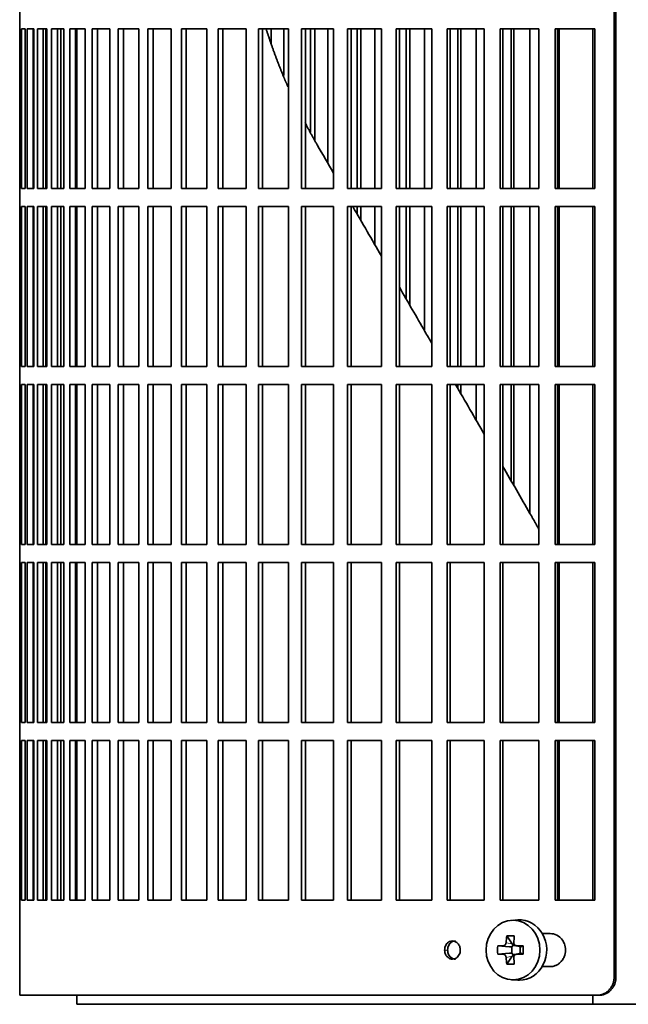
# Model space of a CAD drawing. Header units: millimetres. Extents: x 461 to 1353, y -2347 to 1807.
# Tile 14 of 30: x 468 to 569, y -467 to -303. Entities that reach past the tile are written whole.
import ezdxf

# ---------------------------------------------------------------- set-up
doc = ezdxf.new("R2010")
doc.units = ezdxf.units.MM
for name, color, linetype in [('M5X8_UNI7687', 7, 'Continuous'), ('VSI344-454_FILTR', 7, 'Continuous'), ('VSI344-454_SUPPO', 7, 'Continuous')]:
    doc.layers.add(name, color=color, linetype=linetype)

# ---------------------------------------------------------------- blocks, each defined once
blk = doc.blocks.new('SE')
at = {"layer": 'M5X8_UNI7687', "color": 7, "linetype": 'Continuous', "lineweight": 35}
for p, q in [((550.7, -452.6), (549.65, -452.67)), ((548.87, -455.25), (549.77, -456.56)), ((547.38, -456.9), (549.32, -457.05)), ((549.74, -458.15), (549.74, -457.02)), ((549.91, -456.84), (550.4, -456.84)), ((550.4, -456.86), (551.15, -457.06)), ((551.1, -457.04), (551.1, -458.13)), ((551.61, -456.9), (551.19, -457.05)), ((547.38, -458.28), (549.32, -458.12)), ((548.87, -459.92), (549.77, -458.62)), ((550.43, -458.34), (549.91, -458.34)), ((551.15, -458.12), (550.4, -458.31)), ((551.61, -458.28), (551.19, -458.12)), ((549.65, -462.51), (550.7, -462.58))]:
    blk.add_line(p, q, dxfattribs=at)
at = {"layer": 'M5X8_UNI7687', "color": 4, "linetype": 'Continuous', "lineweight": 9}
for p, q in [((549.32, -457.05), (548.31, -456.88)), ((548.76, -456.38), (549.77, -456.56)), ((550.5, -456.88), (551.19, -457.05)), ((548.31, -458.3), (549.32, -458.12)), ((549.77, -458.62), (548.76, -458.8)), ((551.19, -458.12), (550.5, -458.3))]:
    blk.add_line(p, q, dxfattribs=at)
at = {"layer": 'M5X8_UNI7687', "color": 7, "linetype": 'Continuous', "lineweight": 35}
for centre, radius, start, end in [((557.96, -457.59), 10.6, 176.2556, 183.7444), ((502.25, -457.59), 49.36, 359.1963, 0.8037)]:
    blk.add_arc(centre, radius, start, end, dxfattribs=at)
blk.add_ellipse((549.92, -457.59), major_axis=(0, -4.93), ratio=0.906308, dxfattribs=at)
for centre, major_axis, ratio, start_param, end_param in [((550.97, -457.59), (0, -5), 0.906308, 0, 3.201231), ((553.73, -457.59), (0, 10), 0.5, 1.335108, 1.449667), ((552.66, -460.65), (-8.86, 2.7), 0.529916, -1.123958, -0.974266), ((553.45, -457.59), (0, 10), 0.34202, 1.335108, 1.449667), ((553.59, -457.74), (-9.99, 0.37), 0.07899, -1.011873, -0.897313), ((549.32, -456.55), (0.85, -0.111), 0.58208, 4.795805, 5.314006), ((549.52, -456.59), (0.019, -0.502), 0.906042, 0.483343, 1.010141), ((549.32, -456.55), (0.561, -0.512), 0.450112, 0.58713, 1.105331), ((553.59, -457.74), (-9.99, 0.37), 0.07899, -1.36869, -1.254131), ((551.19, -456.55), (0.03, 0.507), 0.355475, 3.073309, 3.29989), ((553.59, -457.43), (-9.99, -0.37), 0.07899, 0.897313, 1.011873), ((549.32, -458.62), (0.85, 0.111), 0.58208, 0.96918, 1.487381), ((549.52, -458.59), (0.019, 0.502), 0.906042, 5.273044, 5.799842), ((549.32, -458.62), (0.561, 0.512), 0.450112, 5.177855, 5.696055), ((553.59, -457.43), (-9.99, -0.37), 0.07899, 1.254131, 1.36869), ((551.19, -458.62), (0.03, -0.507), 0.355475, 2.983295, 3.209876), ((553.73, -457.59), (0, -10), 0.5, -1.449667, -1.335108), ((552.66, -454.52), (-8.86, -2.7), 0.529916, 0.974266, 1.123958), ((553.45, -457.59), (0, -10), 0.34202, -1.449667, -1.335108), ((550.97, -457.59), (0, -5), 0.906308, 6.223547, 6.283185)]:
    blk.add_ellipse(centre, major_axis=major_axis, ratio=ratio, start_param=start_param, end_param=end_param, dxfattribs=at)
for points in [[(548.31, -456.88), (548.33, -456.88), (548.36, -456.88), (548.4, -456.87), (548.44, -456.86), (548.48, -456.84), (548.51, -456.82), (548.55, -456.79), (548.59, -456.76), (548.62, -456.73), (548.65, -456.69), (548.68, -456.65), (548.7, -456.61), (548.72, -456.57), (548.74, -456.52), (548.75, -456.48), (548.76, -456.43), (548.76, -456.4), (548.76, -456.38)], [(550.05, -456.38), (550.05, -456.4), (550.05, -456.43), (550.06, -456.48), (550.07, -456.52), (550.08, -456.57), (550.1, -456.61), (550.12, -456.65), (550.14, -456.69), (550.17, -456.73), (550.21, -456.76), (550.25, -456.79), (550.28, -456.82), (550.32, -456.84), (550.37, -456.86), (550.41, -456.87), (550.45, -456.88), (550.49, -456.88), (550.5, -456.88)], [(548.76, -458.8), (548.76, -458.78), (548.76, -458.74), (548.75, -458.7), (548.74, -458.65), (548.72, -458.61), (548.7, -458.56), (548.68, -458.52), (548.65, -458.48), (548.62, -458.44), (548.59, -458.41), (548.55, -458.38), (548.51, -458.36), (548.48, -458.34), (548.44, -458.32), (548.4, -458.31), (548.36, -458.3), (548.33, -458.3), (548.31, -458.3)], [(550.5, -458.3), (550.49, -458.3), (550.45, -458.3), (550.41, -458.31), (550.37, -458.32), (550.32, -458.34), (550.28, -458.36), (550.25, -458.38), (550.21, -458.41), (550.17, -458.44), (550.14, -458.48), (550.12, -458.52), (550.1, -458.56), (550.08, -458.61), (550.07, -458.65), (550.06, -458.7), (550.05, -458.74), (550.05, -458.78), (550.05, -458.8)]]:
    blk.add_open_spline(points, degree=3, dxfattribs=at)
at = {"layer": 'VSI344-454_FILTR', "color": 7, "linetype": 'Continuous', "lineweight": 35}
for p, q in [((566.68, -462.09), (566.68, -191.09)), ((566.99, -462.09), (566.99, -191.09)), ((468.12, -301.84), (468.12, -304.84)), ((468.12, -304.84), (468.24, -304.84)), ((468.12, -331.34), (468.12, -304.84)), ((468.24, -331.34), (468.24, -304.84)), ((468.4, -304.84), (469.01, -304.84)), ((468.4, -331.34), (468.4, -304.84)), ((469.01, -331.34), (469.01, -304.84)), ((469.38, -304.84), (470.48, -304.84)), ((469.38, -331.34), (469.38, -304.84)), ((470.37, -331.34), (470.37, -304.84)), ((470.48, -331.34), (470.48, -304.84)), ((471.05, -304.84), (472.63, -304.84)), ((471.05, -331.34), (471.05, -304.84)), ((472.02, -331.34), (472.02, -304.84)), ((472.45, -331.34), (472.45, -304.84)), ((472.63, -331.34), (472.63, -304.84)), ((473.4, -304.84), (475.46, -304.84)), ((473.4, -331.34), (473.4, -304.84)), ((474.36, -331.34), (474.36, -304.84)), ((474.93, -331.34), (474.93, -304.84)), ((475.46, -331.34), (475.46, -304.84)), ((476.43, -304.84), (478.95, -304.84)), ((476.43, -331.34), (476.43, -304.84)), ((477.36, -331.34), (477.36, -304.84)), ((478.95, -331.34), (478.95, -304.84)), ((480.12, -304.84), (483.09, -304.84)), ((480.12, -331.34), (480.12, -304.84)), ((481.02, -331.34), (481.02, -304.84)), ((483.09, -331.34), (483.09, -304.84)), ((484.44, -304.84), (487.85, -304.84)), ((484.44, -331.34), (484.44, -304.84)), ((485.32, -331.34), (485.32, -304.84)), ((487.85, -331.34), (487.85, -304.84)), ((489.39, -304.84), (493.22, -304.84)), ((489.39, -331.34), (489.39, -304.84)), ((490.23, -331.34), (490.23, -304.84)), ((493.22, -331.34), (493.22, -304.84)), ((494.93, -304.84), (499.17, -304.84)), ((494.93, -331.34), (494.93, -304.84)), ((495.73, -331.34), (495.73, -304.84)), ((499.17, -331.34), (499.17, -304.84)), ((501.04, -304.84), (505.66, -304.84)), ((501.04, -331.34), (501.04, -304.84)), ((501.8, -331.34), (501.8, -304.84)), ((505.66, -331.34), (505.66, -304.84)), ((507.69, -304.84), (512.67, -304.84)), ((507.69, -331.34), (507.69, -304.84)), ((508.4, -331.34), (508.4, -304.84)), ((509.83, -307.28), (509.83, -304.84)), ((511.89, -312.58), (511.89, -304.84)), ((512.67, -331.34), (512.67, -304.84)), ((514.85, -304.84), (520.16, -304.84)), ((514.85, -331.34), (514.85, -304.84)), ((515.5, -331.34), (515.5, -304.84)), ((516.35, -321.98), (516.35, -304.84)), ((517.04, -323.3), (517.04, -304.84)), ((519.23, -327.18), (519.23, -304.84)), ((520.16, -331.34), (520.16, -304.84)), ((522.47, -304.84), (528.09, -304.84)), ((522.47, -331.34), (522.47, -304.84)), ((523.08, -331.34), (523.08, -304.84)), ((524.07, -331.34), (524.07, -304.84)), ((524.7, -331.34), (524.7, -304.84)), ((527.03, -331.34), (527.03, -304.84)), ((528.09, -331.34), (528.09, -304.84)), ((530.54, -304.84), (536.44, -304.84)), ((530.54, -331.34), (530.54, -304.84)), ((531.08, -331.34), (531.08, -304.84)), ((532.22, -331.34), (532.22, -304.84)), ((532.79, -331.34), (532.79, -304.84)), ((535.23, -331.34), (535.23, -304.84)), ((536.44, -331.34), (536.44, -304.84)), ((538.99, -304.84), (545.15, -304.84)), ((538.99, -331.34), (538.99, -304.84)), ((539.48, -331.34), (539.48, -304.84)), ((540.75, -331.34), (540.75, -304.84)), ((541.26, -331.34), (541.26, -304.84)), ((543.81, -331.34), (543.81, -304.84)), ((545.15, -331.34), (545.15, -304.84)), ((547.8, -304.84), (554.18, -304.84)), ((547.8, -331.34), (547.8, -304.84)), ((548.23, -331.34), (548.23, -304.84)), ((549.62, -331.34), (549.62, -304.84)), ((550.08, -331.34), (550.08, -304.84)), ((552.72, -331.34), (552.72, -304.84)), ((554.18, -331.34), (554.18, -304.84)), ((556.92, -304.84), (563.49, -304.84)), ((556.92, -331.34), (556.92, -304.84)), ((557.28, -331.34), (557.28, -304.84)), ((563.49, -331.34), (563.49, -304.84)), ((468.12, -331.34), (468.24, -331.34)), ((468.12, -331.34), (468.12, -334.34)), ((468.4, -331.34), (469.01, -331.34)), ((469.38, -331.34), (470.48, -331.34)), ((471.05, -331.34), (472.63, -331.34)), ((473.4, -331.34), (475.46, -331.34)), ((476.43, -331.34), (478.95, -331.34)), ((480.12, -331.34), (483.09, -331.34)), ((484.44, -331.34), (487.85, -331.34)), ((489.39, -331.34), (493.22, -331.34)), ((494.93, -331.34), (499.17, -331.34)), ((501.04, -331.34), (505.66, -331.34)), ((507.69, -331.34), (512.67, -331.34)), ((514.85, -331.34), (520.16, -331.34)), ((522.47, -331.34), (528.09, -331.34)), ((530.54, -331.34), (536.44, -331.34)), ((538.99, -331.34), (545.15, -331.34)), ((547.8, -331.34), (554.18, -331.34)), ((556.92, -331.34), (563.49, -331.34)), ((468.12, -334.34), (468.24, -334.34)), ((468.12, -360.84), (468.12, -334.34)), ((468.24, -360.84), (468.24, -334.34)), ((468.4, -334.34), (469.01, -334.34)), ((468.4, -360.84), (468.4, -334.34)), ((469.01, -360.84), (469.01, -334.34)), ((469.38, -334.34), (470.48, -334.34)), ((469.38, -360.84), (469.38, -334.34)), ((470.37, -360.84), (470.37, -334.34)), ((470.48, -360.84), (470.48, -334.34)), ((471.05, -334.34), (472.63, -334.34)), ((471.05, -360.84), (471.05, -334.34)), ((472.02, -360.84), (472.02, -334.34)), ((472.45, -360.84), (472.45, -334.34)), ((472.63, -360.84), (472.63, -334.34)), ((473.4, -334.34), (475.46, -334.34)), ((473.4, -360.84), (473.4, -334.34)), ((474.36, -360.84), (474.36, -334.34)), ((474.93, -360.84), (474.93, -334.34)), ((475.46, -360.84), (475.46, -334.34)), ((476.43, -334.34), (478.95, -334.34)), ((476.43, -360.84), (476.43, -334.34)), ((477.36, -360.84), (477.36, -334.34)), ((478.95, -360.84), (478.95, -334.34)), ((480.12, -334.34), (483.09, -334.34)), ((480.12, -360.84), (480.12, -334.34)), ((481.02, -360.84), (481.02, -334.34)), ((483.09, -360.84), (483.09, -334.34)), ((484.44, -334.34), (487.85, -334.34)), ((484.44, -360.84), (484.44, -334.34)), ((485.32, -360.84), (485.32, -334.34)), ((487.85, -360.84), (487.85, -334.34)), ((489.39, -334.34), (493.22, -334.34)), ((489.39, -360.84), (489.39, -334.34)), ((490.23, -360.84), (490.23, -334.34)), ((493.22, -360.84), (493.22, -334.34)), ((494.93, -334.34), (499.17, -334.34)), ((494.93, -360.84), (494.93, -334.34)), ((495.73, -360.84), (495.73, -334.34)), ((499.17, -360.84), (499.17, -334.34)), ((501.04, -334.34), (505.66, -334.34)), ((501.04, -360.84), (501.04, -334.34)), ((501.8, -360.84), (501.8, -334.34)), ((505.66, -360.84), (505.66, -334.34)), ((507.69, -334.34), (512.67, -334.34)), ((507.69, -360.84), (507.69, -334.34)), ((508.4, -360.84), (508.4, -334.34)), ((512.67, -360.84), (512.67, -334.34)), ((514.85, -334.34), (520.16, -334.34)), ((514.85, -360.84), (514.85, -334.34)), ((515.5, -360.84), (515.5, -334.34)), ((520.16, -360.84), (520.16, -334.34)), ((522.47, -334.34), (528.09, -334.34)), ((522.47, -360.84), (522.47, -334.34)), ((523.08, -360.84), (523.08, -334.34)), ((524.07, -335.56), (524.07, -334.34)), ((524.7, -336.65), (524.7, -334.34)), ((527.03, -340.68), (527.03, -334.34)), ((528.09, -360.84), (528.09, -334.34)), ((530.54, -334.34), (536.44, -334.34)), ((530.54, -360.84), (530.54, -334.34)), ((531.08, -360.84), (531.08, -334.34)), ((532.22, -349.67), (532.22, -334.34)), ((532.79, -350.67), (532.79, -334.34)), ((535.23, -354.9), (535.23, -334.34)), ((536.44, -360.84), (536.44, -334.34)), ((538.99, -334.34), (545.15, -334.34)), ((538.99, -360.84), (538.99, -334.34)), ((539.48, -360.84), (539.48, -334.34)), ((540.75, -360.84), (540.75, -334.34)), ((541.26, -360.84), (541.26, -334.34)), ((543.81, -360.84), (543.81, -334.34)), ((545.15, -360.84), (545.15, -334.34)), ((547.8, -334.34), (554.18, -334.34)), ((547.8, -360.84), (547.8, -334.34)), ((548.23, -360.84), (548.23, -334.34)), ((549.62, -360.84), (549.62, -334.34)), ((550.08, -360.84), (550.08, -334.34)), ((552.72, -360.84), (552.72, -334.34)), ((554.18, -360.84), (554.18, -334.34)), ((556.92, -334.34), (563.49, -334.34)), ((556.92, -360.84), (556.92, -334.34)), ((557.28, -360.84), (557.28, -334.34)), ((563.49, -360.84), (563.49, -334.34)), ((468.12, -360.84), (468.24, -360.84)), ((468.12, -360.84), (468.12, -363.84)), ((468.4, -360.84), (469.01, -360.84)), ((469.38, -360.84), (470.48, -360.84)), ((471.05, -360.84), (472.63, -360.84)), ((473.4, -360.84), (475.46, -360.84)), ((476.43, -360.84), (478.95, -360.84)), ((480.12, -360.84), (483.09, -360.84)), ((484.44, -360.84), (487.85, -360.84)), ((489.39, -360.84), (493.22, -360.84)), ((494.93, -360.84), (499.17, -360.84)), ((501.04, -360.84), (505.66, -360.84)), ((507.69, -360.84), (512.67, -360.84)), ((514.85, -360.84), (520.16, -360.84)), ((522.47, -360.84), (528.09, -360.84)), ((530.54, -360.84), (536.44, -360.84)), ((538.99, -360.84), (545.15, -360.84)), ((547.8, -360.84), (554.18, -360.84)), ((556.92, -360.84), (563.49, -360.84)), ((468.12, -363.84), (468.24, -363.84)), ((468.12, -390.34), (468.12, -363.84)), ((468.24, -390.34), (468.24, -363.84)), ((468.4, -363.84), (469.01, -363.84)), ((468.4, -390.34), (468.4, -363.84)), ((469.01, -390.34), (469.01, -363.84)), ((469.38, -363.84), (470.48, -363.84)), ((469.38, -390.34), (469.38, -363.84)), ((470.37, -390.34), (470.37, -363.84)), ((470.48, -390.34), (470.48, -363.84)), ((471.05, -363.84), (472.63, -363.84)), ((471.05, -390.34), (471.05, -363.84)), ((472.02, -390.34), (472.02, -363.84)), ((472.45, -390.34), (472.45, -363.84)), ((472.63, -390.34), (472.63, -363.84)), ((473.4, -363.84), (475.46, -363.84)), ((473.4, -390.34), (473.4, -363.84)), ((474.36, -390.34), (474.36, -363.84)), ((474.93, -390.34), (474.93, -363.84)), ((475.46, -390.34), (475.46, -363.84)), ((476.43, -363.84), (478.95, -363.84)), ((476.43, -390.34), (476.43, -363.84)), ((477.36, -390.34), (477.36, -363.84)), ((478.95, -390.34), (478.95, -363.84)), ((480.12, -363.84), (483.09, -363.84)), ((480.12, -390.34), (480.12, -363.84)), ((481.02, -390.34), (481.02, -363.84)), ((483.09, -390.34), (483.09, -363.84)), ((484.44, -363.84), (487.85, -363.84)), ((484.44, -390.34), (484.44, -363.84)), ((485.32, -390.34), (485.32, -363.84)), ((487.85, -390.34), (487.85, -363.84)), ((489.39, -363.84), (493.22, -363.84)), ((489.39, -390.34), (489.39, -363.84)), ((490.23, -390.34), (490.23, -363.84)), ((493.22, -390.34), (493.22, -363.84)), ((494.93, -363.84), (499.17, -363.84)), ((494.93, -390.34), (494.93, -363.84)), ((495.73, -390.34), (495.73, -363.84)), ((499.17, -390.34), (499.17, -363.84)), ((501.04, -363.84), (505.66, -363.84)), ((501.04, -390.34), (501.04, -363.84)), ((501.8, -390.34), (501.8, -363.84)), ((505.66, -390.34), (505.66, -363.84)), ((507.69, -363.84), (512.67, -363.84)), ((507.69, -390.34), (507.69, -363.84)), ((508.4, -390.34), (508.4, -363.84)), ((512.67, -390.34), (512.67, -363.84)), ((514.85, -363.84), (520.16, -363.84)), ((514.85, -390.34), (514.85, -363.84)), ((515.5, -390.34), (515.5, -363.84)), ((520.16, -390.34), (520.16, -363.84)), ((522.47, -363.84), (528.09, -363.84)), ((522.47, -390.34), (522.47, -363.84)), ((523.08, -390.34), (523.08, -363.84)), ((528.09, -390.34), (528.09, -363.84)), ((530.54, -363.84), (536.44, -363.84)), ((530.54, -390.34), (530.54, -363.84)), ((531.08, -390.34), (531.08, -363.84)), ((536.44, -390.34), (536.44, -363.84)), ((538.99, -363.84), (545.15, -363.84)), ((538.99, -390.34), (538.99, -363.84)), ((539.48, -390.34), (539.48, -363.84)), ((540.75, -364.45), (540.75, -363.84)), ((541.26, -365.34), (541.26, -363.84)), ((543.81, -369.75), (543.81, -363.84)), ((545.15, -390.34), (545.15, -363.84)), ((547.8, -363.84), (554.18, -363.84)), ((547.8, -390.34), (547.8, -363.84)), ((548.23, -390.34), (548.23, -363.84)), ((549.62, -379.83), (549.62, -363.84)), ((550.08, -380.61), (550.08, -363.84)), ((552.72, -385.18), (552.72, -363.84)), ((554.18, -390.34), (554.18, -363.84)), ((556.92, -363.84), (563.49, -363.84)), ((556.92, -390.34), (556.92, -363.84)), ((557.28, -390.34), (557.28, -363.84)), ((563.49, -390.34), (563.49, -363.84)), ((468.12, -390.34), (468.24, -390.34)), ((468.12, -390.34), (468.12, -393.34)), ((468.4, -390.34), (469.01, -390.34)), ((469.38, -390.34), (470.48, -390.34)), ((471.05, -390.34), (472.63, -390.34)), ((473.4, -390.34), (475.46, -390.34)), ((476.43, -390.34), (478.95, -390.34)), ((480.12, -390.34), (483.09, -390.34)), ((484.44, -390.34), (487.85, -390.34)), ((489.39, -390.34), (493.22, -390.34)), ((494.93, -390.34), (499.17, -390.34)), ((501.04, -390.34), (505.66, -390.34)), ((507.69, -390.34), (512.67, -390.34)), ((514.85, -390.34), (520.16, -390.34)), ((522.47, -390.34), (528.09, -390.34)), ((530.54, -390.34), (536.44, -390.34)), ((538.99, -390.34), (545.15, -390.34)), ((547.8, -390.34), (554.18, -390.34)), ((556.92, -390.34), (563.49, -390.34)), ((468.12, -393.34), (468.24, -393.34)), ((468.12, -419.84), (468.12, -393.34)), ((468.24, -419.84), (468.24, -393.34)), ((468.4, -393.34), (469.01, -393.34)), ((468.4, -419.84), (468.4, -393.34)), ((469.01, -419.84), (469.01, -393.34)), ((469.38, -393.34), (470.48, -393.34)), ((469.38, -419.84), (469.38, -393.34)), ((470.37, -419.84), (470.37, -393.34)), ((470.48, -419.84), (470.48, -393.34)), ((471.05, -393.34), (472.63, -393.34)), ((471.05, -419.84), (471.05, -393.34)), ((472.02, -419.84), (472.02, -393.34)), ((472.45, -419.84), (472.45, -393.34)), ((472.63, -419.84), (472.63, -393.34)), ((473.4, -393.34), (475.46, -393.34)), ((473.4, -419.84), (473.4, -393.34)), ((474.36, -419.84), (474.36, -393.34)), ((474.93, -419.84), (474.93, -393.34)), ((475.46, -419.84), (475.46, -393.34)), ((476.43, -393.34), (478.95, -393.34)), ((476.43, -419.84), (476.43, -393.34)), ((477.36, -419.84), (477.36, -393.34)), ((478.95, -419.84), (478.95, -393.34)), ((480.12, -393.34), (483.09, -393.34)), ((480.12, -419.84), (480.12, -393.34)), ((481.02, -419.84), (481.02, -393.34)), ((483.09, -419.84), (483.09, -393.34)), ((484.44, -393.34), (487.85, -393.34)), ((484.44, -419.84), (484.44, -393.34)), ((485.32, -419.84), (485.32, -393.34)), ((487.85, -419.84), (487.85, -393.34)), ((489.39, -393.34), (493.22, -393.34)), ((489.39, -419.84), (489.39, -393.34)), ((490.23, -419.84), (490.23, -393.34)), ((493.22, -419.84), (493.22, -393.34)), ((494.93, -393.34), (499.17, -393.34)), ((494.93, -419.84), (494.93, -393.34)), ((495.73, -419.84), (495.73, -393.34)), ((499.17, -419.84), (499.17, -393.34)), ((501.04, -393.34), (505.66, -393.34)), ((501.04, -419.84), (501.04, -393.34)), ((501.8, -419.84), (501.8, -393.34)), ((505.66, -419.84), (505.66, -393.34)), ((507.69, -393.34), (512.67, -393.34)), ((507.69, -419.84), (507.69, -393.34)), ((508.4, -419.84), (508.4, -393.34)), ((512.67, -419.84), (512.67, -393.34)), ((514.85, -393.34), (520.16, -393.34)), ((514.85, -419.84), (514.85, -393.34)), ((515.5, -419.84), (515.5, -393.34)), ((520.16, -419.84), (520.16, -393.34)), ((522.47, -393.34), (528.09, -393.34)), ((522.47, -419.84), (522.47, -393.34)), ((523.08, -419.84), (523.08, -393.34)), ((528.09, -419.84), (528.09, -393.34)), ((530.54, -393.34), (536.44, -393.34)), ((530.54, -419.84), (530.54, -393.34)), ((531.08, -419.84), (531.08, -393.34)), ((536.44, -419.84), (536.44, -393.34)), ((538.99, -393.34), (545.15, -393.34)), ((538.99, -419.84), (538.99, -393.34)), ((539.48, -419.84), (539.48, -393.34)), ((545.15, -419.84), (545.15, -393.34)), ((547.8, -393.34), (554.18, -393.34)), ((547.8, -419.84), (547.8, -393.34)), ((548.23, -419.84), (548.23, -393.34)), ((554.18, -419.84), (554.18, -393.34)), ((556.92, -393.34), (563.49, -393.34)), ((556.92, -419.84), (556.92, -393.34)), ((557.28, -419.84), (557.28, -393.34)), ((563.49, -419.84), (563.49, -393.34)), ((468.12, -419.84), (468.24, -419.84)), ((468.12, -419.84), (468.12, -422.84)), ((468.4, -419.84), (469.01, -419.84)), ((469.38, -419.84), (470.48, -419.84)), ((471.05, -419.84), (472.63, -419.84)), ((473.4, -419.84), (475.46, -419.84)), ((476.43, -419.84), (478.95, -419.84)), ((480.12, -419.84), (483.09, -419.84)), ((484.44, -419.84), (487.85, -419.84)), ((489.39, -419.84), (493.22, -419.84)), ((494.93, -419.84), (499.17, -419.84)), ((501.04, -419.84), (505.66, -419.84)), ((507.69, -419.84), (512.67, -419.84)), ((514.85, -419.84), (520.16, -419.84)), ((522.47, -419.84), (528.09, -419.84)), ((530.54, -419.84), (536.44, -419.84)), ((538.99, -419.84), (545.15, -419.84)), ((547.8, -419.84), (554.18, -419.84)), ((556.92, -419.84), (563.49, -419.84)), ((468.12, -422.84), (468.24, -422.84)), ((468.12, -449.34), (468.12, -422.84)), ((468.24, -449.34), (468.24, -422.84)), ((468.4, -422.84), (469.01, -422.84)), ((468.4, -449.34), (468.4, -422.84)), ((469.01, -449.34), (469.01, -422.84)), ((469.38, -422.84), (470.48, -422.84)), ((469.38, -449.34), (469.38, -422.84)), ((470.37, -449.34), (470.37, -422.84)), ((470.48, -449.34), (470.48, -422.84)), ((471.05, -422.84), (472.63, -422.84)), ((471.05, -449.34), (471.05, -422.84)), ((472.02, -449.34), (472.02, -422.84)), ((472.45, -449.34), (472.45, -422.84)), ((472.63, -449.34), (472.63, -422.84)), ((473.4, -422.84), (475.46, -422.84)), ((473.4, -449.34), (473.4, -422.84)), ((474.36, -449.34), (474.36, -422.84)), ((474.93, -449.34), (474.93, -422.84)), ((475.46, -449.34), (475.46, -422.84)), ((476.43, -422.84), (478.95, -422.84)), ((476.43, -449.34), (476.43, -422.84)), ((477.36, -449.34), (477.36, -422.84)), ((478.95, -449.34), (478.95, -422.84)), ((480.12, -422.84), (483.09, -422.84)), ((480.12, -449.34), (480.12, -422.84)), ((481.02, -449.34), (481.02, -422.84)), ((483.09, -449.34), (483.09, -422.84)), ((484.44, -422.84), (487.85, -422.84)), ((484.44, -449.34), (484.44, -422.84)), ((485.32, -449.34), (485.32, -422.84)), ((487.85, -449.34), (487.85, -422.84)), ((489.39, -422.84), (493.22, -422.84)), ((489.39, -449.34), (489.39, -422.84)), ((490.23, -449.34), (490.23, -422.84)), ((493.22, -449.34), (493.22, -422.84)), ((494.93, -422.84), (499.17, -422.84)), ((494.93, -449.34), (494.93, -422.84)), ((495.73, -449.34), (495.73, -422.84)), ((499.17, -449.34), (499.17, -422.84)), ((501.04, -422.84), (505.66, -422.84)), ((501.04, -449.34), (501.04, -422.84)), ((501.8, -449.34), (501.8, -422.84)), ((505.66, -449.34), (505.66, -422.84)), ((507.69, -422.84), (512.67, -422.84)), ((507.69, -449.34), (507.69, -422.84)), ((508.4, -449.34), (508.4, -422.84)), ((512.67, -449.34), (512.67, -422.84)), ((514.85, -422.84), (520.16, -422.84)), ((514.85, -449.34), (514.85, -422.84)), ((515.5, -449.34), (515.5, -422.84)), ((520.16, -449.34), (520.16, -422.84)), ((522.47, -422.84), (528.09, -422.84)), ((522.47, -449.34), (522.47, -422.84)), ((523.08, -449.34), (523.08, -422.84)), ((528.09, -449.34), (528.09, -422.84)), ((530.54, -422.84), (536.44, -422.84)), ((530.54, -449.34), (530.54, -422.84)), ((531.08, -449.34), (531.08, -422.84)), ((536.44, -449.34), (536.44, -422.84)), ((538.99, -422.84), (545.15, -422.84)), ((538.99, -449.34), (538.99, -422.84)), ((539.48, -449.34), (539.48, -422.84)), ((545.15, -449.34), (545.15, -422.84)), ((547.8, -422.84), (554.18, -422.84)), ((547.8, -449.34), (547.8, -422.84)), ((548.23, -449.34), (548.23, -422.84)), ((554.18, -449.34), (554.18, -422.84)), ((556.92, -422.84), (563.49, -422.84)), ((556.92, -449.34), (556.92, -422.84)), ((557.28, -449.34), (557.28, -422.84)), ((563.49, -449.34), (563.49, -422.84)), ((468.12, -449.34), (468.24, -449.34)), ((468.12, -449.34), (468.12, -465.09)), ((468.4, -449.34), (469.01, -449.34)), ((469.38, -449.34), (470.48, -449.34)), ((471.05, -449.34), (472.63, -449.34)), ((473.4, -449.34), (475.46, -449.34)), ((476.43, -449.34), (478.95, -449.34)), ((480.12, -449.34), (483.09, -449.34)), ((484.44, -449.34), (487.85, -449.34)), ((489.39, -449.34), (493.22, -449.34)), ((494.93, -449.34), (499.17, -449.34)), ((501.04, -449.34), (505.66, -449.34)), ((507.69, -449.34), (512.67, -449.34)), ((514.85, -449.34), (520.16, -449.34)), ((522.47, -449.34), (528.09, -449.34)), ((530.54, -449.34), (536.44, -449.34)), ((538.99, -449.34), (545.15, -449.34)), ((547.8, -449.34), (554.18, -449.34)), ((556.92, -449.34), (563.49, -449.34)), ((556.07, -454.84), (554.76, -454.84)), ((554.76, -460.34), (556.07, -460.34)), ((563.84, -465.09), (468.12, -465.09)), ((564.15, -465.09), (563.84, -465.09))]:
    blk.add_line(p, q, dxfattribs=at)
at = {"layer": 'VSI344-454_FILTR', "color": 4, "linetype": 'Continuous', "lineweight": 9}
for p, q in [((538.57, -457.59), (539.07, -457.59)), ((566.99, -462.09), (566.68, -462.09))]:
    blk.add_line(p, q, dxfattribs=at)
at = {"layer": 'VSI344-454_FILTR', "color": 7, "linetype": 'Continuous', "lineweight": 35}
for points, knots in [([(556.07, -460.34), (556.21, -460.33), (556.5, -460.31), (556.93, -460.19), (557.35, -459.98), (557.74, -459.69), (558.11, -459.27), (558.5, -458.59), (558.69, -457.61), (558.51, -456.65), (558.05, -455.76), (557.25, -455), (556.45, -454.89), (556.07, -454.84)], [0, 0, 0, 0, 0.053459, 0.108873, 0.166241, 0.225564, 0.286842, 0.368684, 0.501097, 0.624779, 0.701219, 0.857925, 1, 1, 1, 1]), ([(538.57, -457.59), (538.58, -457.46), (538.6, -457.19), (538.74, -456.82), (538.98, -456.45), (539.37, -456.16), (539.88, -456.05), (540.38, -456.17), (540.81, -456.5), (541.12, -457), (541.15, -457.39), (541.17, -457.59)], [0, 0, 0, 0, 0.084454, 0.168831, 0.25477, 0.378375, 0.501304, 0.626685, 0.750981, 0.875806, 1, 1, 1, 1]), ([(540.37, -456.09), (540.2, -456.09), (539.87, -456.16), (539.48, -456.45), (539.24, -456.82), (539.1, -457.19), (539.08, -457.46), (539.07, -457.59)], [0.5001436, 0.5001436, 0.5001436, 0.5001436, 0.6219592, 0.7454545, 0.8313176, 0.915596, 1, 1, 1, 1]), ([(541.17, -457.59), (541.16, -457.72), (541.15, -457.98), (541, -458.35), (540.76, -458.72), (540.37, -459.01), (539.86, -459.13), (539.35, -459.01), (538.93, -458.67), (538.63, -458.18), (538.59, -457.78), (538.57, -457.59)], [0, 0, 0, 0, 0.084454, 0.168831, 0.25477, 0.378375, 0.501304, 0.626685, 0.750981, 0.875806, 1, 1, 1, 1]), ([(539.07, -457.59), (539.08, -457.72), (539.1, -457.98), (539.23, -458.34), (539.47, -458.71), (539.85, -459.01), (540.19, -459.09), (540.37, -459.09), (540.37, -459.09)], [0, 0, 0, 0, 0.0839215, 0.1651632, 0.2496847, 0.3738706, 0.4991399, 0.5001436, 0.5001436, 0.5001436, 0.5001436]), ([(563.84, -465.09), (563.89, -465.09), (564, -465.08), (564.16, -465.07), (564.32, -465.05), (564.47, -465.01), (564.62, -464.97), (564.77, -464.92), (565.05, -464.81), (565.43, -464.6), (565.86, -464.22), (566.21, -463.77), (566.43, -463.33), (566.56, -462.96), (566.63, -462.67), (566.67, -462.38), (566.68, -462.19), (566.68, -462.09)], [0, 0, 0, 0, 0.036074, 0.071835, 0.107394, 0.142867, 0.178369, 0.214015, 0.24992, 0.375515, 0.499618, 0.623903, 0.749864, 0.812552, 0.874725, 0.937001, 1, 1, 1, 1]), ([(566.99, -462.09), (566.99, -462.14), (566.99, -462.26), (566.98, -462.43), (566.95, -462.59), (566.92, -462.76), (566.88, -462.92), (566.83, -463.08), (566.73, -463.37), (566.53, -463.77), (566.17, -464.22), (565.74, -464.6), (565.33, -464.83), (564.98, -464.96), (564.71, -465.03), (564.43, -465.08), (564.25, -465.08), (564.15, -465.09)], [0, 0, 0, 0, 0.03611, 0.071905, 0.107497, 0.143003, 0.178538, 0.214218, 0.250157, 0.376062, 0.500392, 0.624478, 0.750119, 0.812755, 0.874869, 0.937079, 1, 1, 1, 1])]:
    blk.add_open_spline(points, degree=3, knots=knots, dxfattribs=at)
at = {"layer": 'VSI344-454_SUPPO', "color": 7, "linetype": 'Continuous', "lineweight": 35}
for p, q in [((477.62, -331.34), (477.62, -304.84)), ((557.55, -331.34), (557.55, -304.84)), ((563.15, -331.34), (563.15, -304.84)), ((477.62, -360.84), (477.62, -334.34)), ((557.55, -360.84), (557.55, -334.34)), ((563.15, -360.84), (563.15, -334.34)), ((477.62, -390.34), (477.62, -363.84)), ((557.55, -390.34), (557.55, -363.84)), ((563.15, -390.34), (563.15, -363.84)), ((477.62, -419.84), (477.62, -393.34)), ((557.55, -419.84), (557.55, -393.34)), ((563.15, -419.84), (563.15, -393.34)), ((477.62, -449.34), (477.62, -422.84)), ((557.55, -449.34), (557.55, -422.84)), ((563.15, -449.34), (563.15, -422.84)), ((477.62, -466.59), (477.62, -465.09)), ((563.15, -466.59), (563.15, -465.09)), ((477.62, -466.59), (563.15, -466.59)), ((563.15, -466.59), (593.45, -466.59))]:
    blk.add_line(p, q, dxfattribs=at)
for points, degree, knots in [([(512.6, -314.49), (512.17, -313.52), (511.77, -312.53), (510.22, -308.76), (508.98, -304.87)], 2, [0.2087608, 0.2087608, 0.2087608, 0.25, 0.25, 0.4066844, 0.4066844, 0.4066844]), ([(536.44, -356.98), (536.06, -356.34), (534.29, -353.26), (532.5, -350.16), (531.08, -347.71)], 3, [0.4683721, 0.4683721, 0.4683721, 0.4683721, 0.5, 0.6198456, 0.6198456, 0.6198456, 0.6198456])]:
    blk.add_open_spline(points, degree=degree, knots=knots, dxfattribs=at)
for points, degree in [([(517.45, -324.1), (516.4, -322.27), (515.42, -320.4)], 2), ([(520.16, -328.78), (519.26, -327.23), (518.36, -325.67), (517.45, -324.1)], 3), ([(528.09, -342.53), (526.52, -339.81), (524.95, -337.08), (523.36, -334.34)], 3), ([(545.15, -372.07), (543.57, -369.33), (541.98, -366.59), (540.39, -363.84)], 3), ([(552.73, -385.2), (551.23, -382.61), (549.73, -380.01), (548.23, -377.4)], 3), ([(554.26, -387.94), (553.51, -386.56), (552.73, -385.2)], 2), ([(557.57, -394.47), (557.45, -394.21), (557.33, -393.95)], 2)]:
    blk.add_open_spline(points, degree=degree, dxfattribs=at)

msp = doc.modelspace()

# ---------------------------------------------------------------- block references
msp.add_blockref('SE', (0, 0))

doc.saveas('drawing.dxf')
